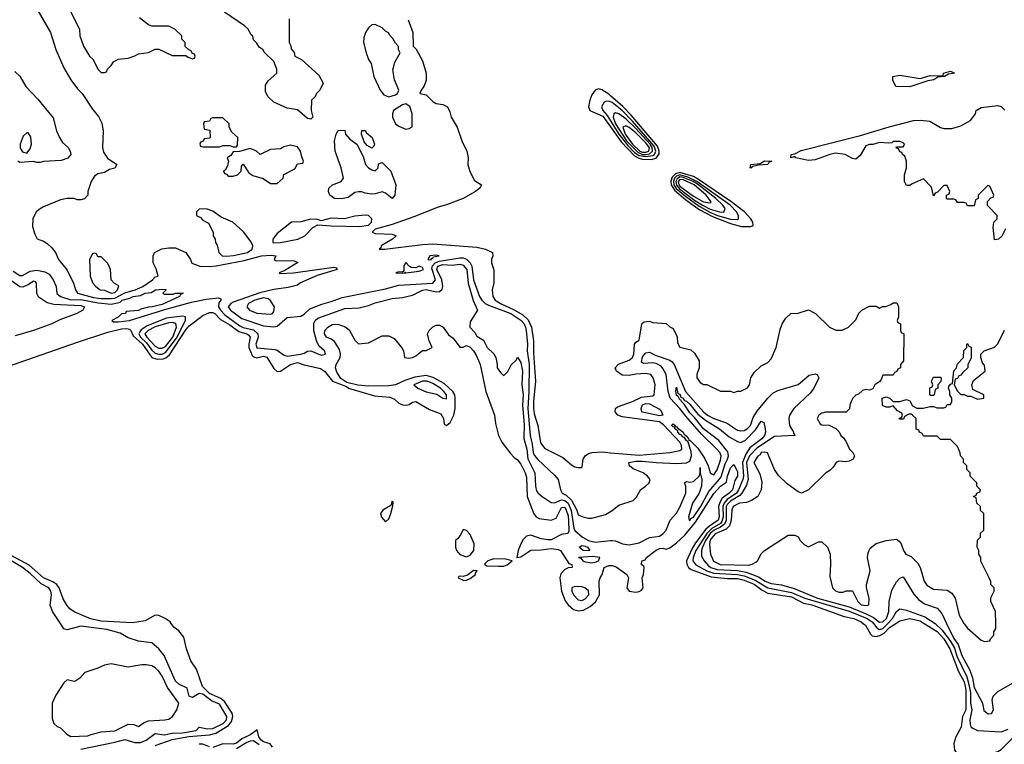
# Model space of a CAD drawing. Header units: inches. Extents: x 2668334 to 2765628, y 828034 to 955234.
# Tile 13 of 218: x 2696509 to 2702328, y 849287 to 853565. Entities that reach past the tile are written whole.
import ezdxf

# ---------------------------------------------------------------- set-up
doc = ezdxf.new("R2010")
doc.units = ezdxf.units.IN
doc.header["$MEASUREMENT"] = 0
for name, color, linetype in [('C6894', 7, 'Continuous'), ('C6895', 7, 'Continuous'), ('C7804', 7, 'Continuous'), ('C7805', 7, 'Continuous')]:
    doc.layers.add(name, color=color, linetype=linetype)

msp = doc.modelspace()

# ---------------------------------------------------------------- linework, layer by layer
at = {"layer": 'C6894', "color": 4}
for points, elevation in [([(2696870, 849258.4), (2697070, 849298.9), (2697130, 849315.3), (2697190, 849296.5), (2697222, 849298), (2697256, 849310), (2697310, 849351), (2697362.5, 849342.5), (2697410, 849353.1), (2697470, 849354.2), (2697551.3, 849368.7), (2697570, 849387.7), (2697618, 849378), (2697650, 849379.7), (2697711.9, 849410), (2697731.6, 849430), (2697733.6, 849450), (2697690, 849523), (2697642.5, 849542.5), (2697590, 849581.8), (2697570, 849587.1), (2697530, 849562), (2697509.8, 849569.8), (2697498.4, 849618.4), (2697450, 849641.3), (2697430, 849659.6), (2697362.4, 849810), (2697330, 849849.5), (2697290, 849885.2), (2697210, 849895.3), (2697150, 849915.3), (2697102.5, 849942.5), (2697023.5, 849963.5), (2696870, 849983.7), (2696790, 849962.7), (2696770, 849969), (2696749.1, 850000)], 8), ([(2697310, 849278.7), (2697410, 849315.6), (2697508.1, 849331.9), (2697630, 849342.2), (2697666.9, 849353.1), (2697741.8, 849398.3), (2697759.8, 849420.2), (2697768.2, 849450), (2697763.5, 849470), (2697719.4, 849539.4), (2697696.6, 849556.7), (2697630, 849585.8), (2697588.6, 849628.6), (2697553.1, 849730), (2697519.7, 849779.7), (2697495.3, 849850), (2697478.7, 849918.7), (2697450, 849956.2), (2697419, 849979), (2697404.2, 850000)], 4), ([(2698002.8, 849270), (2697989.8, 849289.8), (2697950, 849300.6), (2697933.2, 849313.2), (2697921.6, 849330), (2697911.5, 849371.5), (2697874.8, 849345.2), (2697821.5, 849318.5), (2697790, 849293.3), (2697770, 849287.4), (2697710, 849289), (2697650, 849268.1)], 4), ([(2697924, 849284), (2697890, 849307.1), (2697870, 849305.3), (2697850, 849296.8), (2697790, 849260.6)], 8), ([(2697630, 849271.1), (2697590, 849286.6), (2697570, 849286.4)], 4)]:
    msp.add_lwpolyline(points, dxfattribs=dict(at, elevation=elevation))
at = {"layer": 'C6894', "color": 4, "elevation": 12}
msp.add_lwpolyline([(2697050, 849762), (2697010, 849754), (2696970, 849735.3), (2696894, 849710), (2696863.6, 849676.4), (2696839.6, 849660.4), (2696830, 849658), (2696790, 849668), (2696770, 849648.7), (2696722.5, 849577.5), (2696701, 849530), (2696699.6, 849439.6), (2696711.3, 849410), (2696730.7, 849390.7), (2696750, 849382.8), (2696786.6, 849346.6), (2696810, 849333.4), (2696910, 849337.3), (2696930, 849344.9), (2696990, 849360.7), (2697070, 849366), (2697150, 849404.4), (2697183, 849403), (2697210, 849391), (2697244.4, 849415.6), (2697270, 849424.2), (2697366, 849430), (2697390, 849435.5), (2697412, 849450), (2697437, 849490), (2697449.2, 849530), (2697382.7, 849622.7), (2697350, 849689), (2697330, 849719), (2697310, 849739), (2697289.3, 849749.3), (2697256, 849756), (2697230, 849756), (2697150, 849741.2)], close=True, dxfattribs=at)
at = {"layer": 'C6895', "color": 4}
for points, elevation in [([(2696610.8, 853630), (2696690.5, 853490.5), (2696722.8, 853390), (2696770, 853282), (2696811, 853210), (2696850, 853158), (2696878, 853130), (2696938, 853038), (2696973.7, 852993.7), (2696994.4, 852954.4), (2697001, 852910), (2696998, 852810), (2697003.5, 852783.5), (2697027.1, 852747.1), (2697082, 852710), (2697070.5, 852689.5), (2697039.8, 852680.2), (2697010, 852664), (2696970, 852656), (2696950, 852642), (2696931, 852610), (2696911.3, 852550), (2696911.6, 852528.4), (2696891.6, 852508.4), (2696870, 852502), (2696850, 852502), (2696828.9, 852508.9), (2696790, 852509), (2696750, 852501.2), (2696650, 852461.2), (2696630, 852449.2), (2696606.8, 852430), (2696586.8, 852390), (2696584.9, 852344.9), (2696598, 852298), (2696611.3, 852271.3), (2696650, 852258), (2696670, 852244.7), (2696698.5, 852218.5), (2696721, 852190), (2696738.8, 852150), (2696790, 852086), (2696826, 852010), (2696838, 851970), (2696850.3, 851950.4), (2696945.6, 851925.6), (2696990, 851918.7), (2697050, 851918.3), (2697070, 851921.4), (2697130, 851951.8), (2697190.5, 851969.5), (2697235.6, 851990), (2697294, 852030), (2697310, 852046), (2697326, 852050), (2697314.6, 852094.6), (2697298, 852130), (2697298, 852170), (2697306, 852190), (2697348.4, 852211.6), (2697390, 852218), (2697430, 852218), (2697490, 852191.3), (2697518, 852150), (2697526.8, 852126.8), (2697574, 852110), (2697627.9, 852107.9), (2697670, 852112.3), (2697836, 852144), (2697938, 852170), (2697995.2, 852175.2), (2698022, 852170), (2698012, 852150), (2698022.8, 852142.8), (2698130, 852142), (2698151.6, 852131.6), (2698076, 852084), (2698042, 852070), (2698047.3, 852067.3), (2698126, 852070), (2698364.7, 852104.7), (2698379.8, 852099.8), (2698384.7, 852090), (2698265.9, 852054.2), (2698168.9, 852011.1), (2698150, 851998), (2698095.8, 851984.2), (2698010, 851972.7), (2697927.7, 851952.3), (2697770, 851897.1), (2697755.8, 851890), (2697740.3, 851870), (2697754.4, 851850), (2697820.9, 851800.9), (2697950, 851758), (2698010, 851752.4), (2698030, 851755.5), (2698090, 851807.3), (2698170, 851814.8), (2698190, 851826), (2698222.7, 851857.3), (2698293.6, 851886.4), (2698350, 851900.4), (2698415.2, 851924.8), (2698670, 851975.8), (2698750, 851997), (2698950, 852010.4), (2698966.3, 852030), (2698944.3, 852095.7), (2698947.6, 852112.4), (2698964.2, 852130), (2698990, 852138.8), (2699110, 852159), (2699130, 852158.8), (2699150, 852151.5), (2699170.1, 852130.1), (2699180.2, 852110), (2699191.5, 852028.4), (2699226.9, 851930), (2699240.3, 851910), (2699259.5, 851890), (2699278.7, 851878.7), (2699411.7, 851830), (2699470, 851791.9), (2699490, 851768.5), (2699498.5, 851750), (2699501, 851730), (2699509.2, 851650), (2699508.5, 851610), (2699519, 851530), (2699517.8, 851370), (2699510.9, 851270), (2699525.4, 851110), (2699538, 851058), (2699542.4, 851010), (2699550, 850993), (2699570, 850968.4), (2699670, 850874.8), (2699690, 850851), (2699705.5, 850790), (2699715.5, 850770), (2699738.3, 850758.3), (2699769, 850729), (2699800.3, 850670), (2699810, 850641), (2699830, 850631), (2699870, 850621), (2699890, 850621), (2699970, 850644), (2700000, 850661.1)], 12), ([(2696792, 853650), (2696862, 853510), (2696864.7, 853470), (2696884.7, 853410), (2696922, 853350), (2696942, 853330), (2696970, 853274), (2696990, 853254), (2697010, 853254), (2697022, 853258), (2697027.3, 853272.7), (2697050, 853294), (2697063.1, 853316.9), (2697090, 853332), (2697150, 853338), (2697190, 853351.3), (2697210, 853364.7), (2697270, 853372), (2697310, 853392), (2697330, 853392), (2697410, 853354), (2697490, 853354), (2697503.6, 853343.6), (2697530, 853334), (2697542, 853338), (2697546, 853350), (2697542, 853362), (2697527.3, 853367.3), (2697522, 853382), (2697507.3, 853387.3), (2697487.3, 853407.3), (2697486, 853430), (2697466, 853450), (2697466, 853470), (2697426, 853510), (2697390, 853528), (2697290, 853528), (2697270, 853535.3), (2697216.4, 853576.4)], 16), ([(2698102, 853570), (2698102, 853430), (2698111.6, 853411.6), (2698112.7, 853392.7), (2698131.6, 853371.6), (2698134, 853350), (2698174, 853330), (2698276.9, 853236.9), (2698302, 853190), (2698282, 853150), (2698262, 853130), (2698252.7, 853107.3), (2698234, 853090), (2698232, 853030), (2698242, 852990), (2698230, 852978), (2698210, 852982), (2698150, 853034), (2698090, 853042), (2698010, 853078), (2697978, 853110), (2697960.4, 853140.4), (2697960.4, 853179.6), (2697976.4, 853203.6), (2698028, 853250), (2698027.3, 853272.7), (2698010, 853318), (2697954, 853374), (2697948.4, 853388.4), (2697923.1, 853403.1), (2697910, 853426), (2697890, 853446), (2697887.3, 853467.3), (2697876.4, 853476.4), (2697858, 853510), (2697838, 853530), (2697718, 853610)], 12), ([(2698805.4, 853565.4), (2698831.3, 853490), (2698834, 853410), (2698851.6, 853391.6), (2698890, 853322), (2698911, 853250), (2698910, 853206), (2698898, 853170), (2698882, 853150), (2698874, 853130), (2698910, 853121), (2698950, 853082.8), (2698970, 853071), (2699010, 853064.7), (2699036, 853050), (2699050, 853022), (2699058.8, 852990), (2699094.8, 852930), (2699120.7, 852850), (2699150.7, 852790), (2699158.8, 852750), (2699157.3, 852710), (2699168.1, 852668.1), (2699196.3, 852616.3), (2699238, 852590), (2699227.3, 852570), (2699203, 852550), (2699130, 852508.6), (2699030, 852471.8), (2698981.1, 852458.9), (2698838.2, 852401.8), (2698710, 852356.9), (2698610, 852328), (2698592, 852310), (2698610, 852302.8), (2698710, 852298), (2698734, 852290), (2698712, 852270), (2698644.7, 852230), (2698642, 852218), (2698634, 852210), (2698666, 852210), (2698890, 852238.7), (2698950, 852241.1), (2699210, 852223), (2699262, 852210), (2699302, 852190), (2699304.7, 852170), (2699296, 852150), (2699296, 852130), (2699310.9, 852089.1), (2699310.9, 852010.9), (2699301, 851970), (2699305.5, 851930), (2699319.3, 851910), (2699350.4, 851890), (2699431.8, 851851.8), (2699481.7, 851821.7), (2699512.8, 851792.8), (2699534, 851750), (2699545.8, 851670), (2699544.2, 851595.8), (2699556.5, 851430), (2699544.9, 851310), (2699545.5, 851270), (2699550, 851238), (2699570.4, 851170), (2699587, 851067), (2699612.3, 851032.3), (2699719.3, 850979.3), (2699770, 850936), (2699790, 850924.7), (2699810, 850922), (2699830, 850922), (2699833.2, 850926.8), (2699838.4, 850970), (2699849.7, 850990.3), (2699870, 851003.7), (2699891, 851009), (2699952.7, 851012.7), (2700000, 851008.6)], 16), ([(2696479.8, 853259.8), (2696510, 853232), (2696544.7, 853170), (2696616.4, 853096.4), (2696697.5, 852997.5), (2696705.5, 852985.5), (2696726.8, 852910), (2696744, 852870), (2696761.1, 852841.1), (2696796, 852810), (2696806.8, 852790), (2696810.8, 852770), (2696792.5, 852747.5), (2696753.6, 852733.6), (2696650, 852728.7), (2696630, 852722), (2696610, 852722), (2696590, 852728.7), (2696510, 852722), (2696498, 852730)], 8), ([(2700000, 853116.7), (2699990, 853125.5), (2699948.6, 853151.4), (2699930, 853156.3), (2699910, 853149.3), (2699890, 853121.2), (2699877.6, 853090), (2699870.4, 853050), (2699877.3, 853030), (2699954.9, 852994.9), (2700000, 852932.5)], 24), ([(2700000, 853079.9), (2699990, 853084), (2699970, 853082.9), (2699962.5, 853077.5), (2699947, 853050), (2699955.6, 853030), (2699979.9, 852999.9), (2700000, 852967.8)], 28), ([(2696470, 852080.4), (2696510, 852054.4), (2696525.4, 852054.6), (2696570, 852081.3), (2696610, 852086.5), (2696656.7, 852076.7), (2696681.8, 852061.8), (2696706, 852030), (2696724.9, 851990), (2696728.6, 851948.6), (2696750.6, 851930), (2696810, 851911.1), (2696870, 851912.2), (2696973.2, 851893.2), (2697050, 851884.9), (2697087, 851893), (2697101.7, 851898.3), (2697114, 851910), (2697159.7, 851920.3), (2697179, 851930), (2697222.5, 851937.5), (2697250.4, 851950.4), (2697286, 851954), (2697310.6, 851970.6), (2697354.4, 851974.4), (2697371.6, 851971.6), (2697372.7, 851967.3), (2697354, 851950), (2697364.7, 851944.7), (2697415.3, 851944.7), (2697428.7, 851951.3), (2697474, 851950), (2697458, 851942), (2697454, 851930), (2697350, 851884), (2697290.9, 851869.1), (2697270, 851868.7), (2697223.6, 851856.4), (2697210, 851848), (2697138, 851842), (2697134, 851830), (2697110, 851828), (2697090, 851808), (2697054, 851790), (2697062, 851782), (2697090, 851781), (2697158, 851790), (2697365.6, 851854.4), (2697523, 851897), (2697610, 851915.8), (2697682.8, 851922.8), (2697696.8, 851916.8), (2697697.3, 851910), (2697686.2, 851893.8), (2697684.2, 851870), (2697695.8, 851850), (2697721.6, 851821.6), (2697810, 851757.2), (2697830, 851748.4), (2697890, 851734.4), (2697915.3, 851710), (2697917.6, 851690), (2697904.2, 851650), (2697910, 851628.2), (2698017.5, 851617.5), (2698030, 851614), (2698066.7, 851586.7), (2698090, 851579.3), (2698169.7, 851590.3), (2698190, 851595.5), (2698210, 851607.3), (2698230, 851610.8), (2698290, 851584.9), (2698315.3, 851590), (2698309, 851610), (2698278.3, 851638.3), (2698264, 851664), (2698247.5, 851727.5), (2698247.4, 851772.6), (2698254, 851790), (2698270, 851803.1), (2698430, 851859.3), (2698515.6, 851864.4), (2698570, 851878), (2698610, 851894.4), (2698710, 851918.4), (2698770, 851924), (2698830, 851938), (2698890, 851968.5), (2698911.2, 851971.2), (2698970, 851958), (2698990, 851959.5), (2699005.1, 851974.9), (2699009.8, 851990.2), (2699002.9, 852030), (2698972.9, 852090), (2698980.4, 852110), (2699010, 852119.2), (2699064.2, 852115.8), (2699110, 852122.6), (2699130, 852116.5), (2699150.2, 852090), (2699159, 852010), (2699187.9, 851907.9), (2699214.8, 851850), (2699170, 851782), (2699168.4, 851750), (2699197.6, 851717.6), (2699210, 851696), (2699250, 851672), (2699271.3, 851630), (2699310, 851592), (2699322, 851570), (2699331.3, 851530), (2699331.3, 851510), (2699350, 851482), (2699366.4, 851466.4), (2699370, 851464.7), (2699392.5, 851487.5), (2699412.9, 851527.1), (2699444, 851556), (2699450, 851572), (2699470, 851542), (2699480.4, 851490), (2699475.3, 851410), (2699483.6, 851350), (2699479.7, 851290), (2699490, 851174), (2699488.3, 851091.7), (2699505.2, 851030), (2699511.9, 850971.9), (2699553.7, 850890), (2699556.3, 850810), (2699563.4, 850783.4), (2699570.6, 850770.6), (2699596, 850750), (2699650, 850714), (2699670, 850712.7), (2699710, 850730.2), (2699730, 850727), (2699749.3, 850710), (2699766.8, 850666.8), (2699782.7, 850562.7), (2699789.6, 850549.6), (2699834.9, 850510), (2699870, 850489.2), (2699910, 850479.5), (2700000, 850489.5)], 8), ([(2696462.4, 852022.4), (2696510, 851990.3), (2696530, 851988.4), (2696559.1, 852000.9), (2696590, 852022.8), (2696599.1, 852019.1), (2696606, 852010), (2696608.2, 851950), (2696617.6, 851930), (2696670, 851895.3), (2696710, 851884.6), (2696870, 851877.4), (2696890.8, 851870), (2696882, 851850), (2696846.8, 851830), (2696746.3, 851793.7), (2696699.1, 851770), (2696590.2, 851729.9), (2696482.3, 851697.7)], 4), ([(2696425.9, 851514.1), (2696850, 851662), (2697030, 851719.7), (2697110, 851739.3), (2697141.8, 851741.8), (2697157.3, 851737.3), (2697164.9, 851730), (2697179, 851699), (2697233.5, 851650), (2697290, 851571.3), (2697320.1, 851560.1), (2697357.2, 851562.8), (2697371.9, 851568.1), (2697393.4, 851586.6), (2697490, 851734.9), (2697510, 851758.3), (2697590, 851818.5), (2697630, 851836.1), (2697650, 851835.8), (2697661.6, 851830), (2697695.1, 851795.1), (2697750, 851762.6), (2697803.5, 851723.5), (2697850.1, 851710.1), (2697862, 851702), (2697871.3, 851690), (2697862.3, 851650), (2697863.2, 851630), (2697883.1, 851583.1), (2697890, 851574.9), (2697910, 851567.9), (2697950, 851578), (2697970, 851571.6), (2698010, 851506), (2698030, 851488.4), (2698050, 851490.5), (2698109.8, 851530.2), (2698150, 851541.3), (2698190, 851527.4), (2698285.9, 851505.9), (2698310.2, 851490.2), (2698357.3, 851430), (2698439.5, 851399.5), (2698451, 851390), (2698605.2, 851345.2), (2698696.1, 851336.1), (2698724, 851324), (2698750, 851300.7), (2698770, 851290.6), (2698791.7, 851288.3), (2698810, 851294), (2698830, 851307.3), (2698850, 851310.5), (2698930, 851263), (2698997.4, 851237.4), (2699013.7, 851210), (2699016.9, 851176.9), (2699030, 851168.2), (2699052.7, 851187.3), (2699074.8, 851230), (2699081.4, 851270), (2699083.1, 851330), (2699079.3, 851350), (2699067.6, 851370), (2699016.8, 851416.7), (2698952.1, 851452.1), (2698910, 851463.4), (2698844.6, 851455.4), (2698785, 851435), (2698730, 851408.7), (2698690, 851403.1), (2698570, 851400.5), (2698506.6, 851406.6), (2698442.5, 851422.5), (2698406, 851446), (2698383.3, 851483.3), (2698375.6, 851510), (2698378.7, 851530), (2698402.6, 851570), (2698404.8, 851590), (2698398, 851618), (2698370, 851664.5), (2698350, 851679.5), (2698322, 851690), (2698309.6, 851710), (2698312.7, 851730), (2698330, 851750.5), (2698355.3, 851764.7), (2698388.1, 851768.1), (2698432.4, 851752.4), (2698454.9, 851734.9), (2698490, 851672), (2698510, 851652), (2698570, 851658), (2698650, 851698), (2698690, 851698), (2698722, 851682), (2698767.1, 851627.1), (2698776, 851610), (2698782, 851570), (2698807.1, 851567.1), (2698830, 851571), (2698850, 851581), (2698890, 851611.3), (2698910, 851612), (2698946, 851630), (2698928.9, 851668.9), (2698919, 851710), (2698928.7, 851730), (2698950, 851751), (2698970, 851761), (2698990, 851761), (2699010.7, 851750.7), (2699043.5, 851703.5), (2699070, 851684.7), (2699110, 851632), (2699130, 851631.3), (2699150, 851641), (2699170, 851630.7), (2699190, 851610.6), (2699210, 851577.3), (2699230.3, 851530), (2699263, 851370), (2699314.9, 851230), (2699320.9, 851180.9), (2699337.6, 851110), (2699358.7, 851070), (2699410, 851004), (2699430, 850980.7), (2699450, 850966.8), (2699470, 850940.7), (2699496.5, 850890), (2699504.2, 850864.2), (2699508, 850750), (2699546.9, 850646.9), (2699560.3, 850630), (2699579.5, 850619.5), (2699650, 850610.2), (2699679.1, 850620.9), (2699710, 850684.9), (2699730, 850686.4), (2699737.8, 850670), (2699750, 850634.8), (2699752.4, 850610), (2699754.3, 850545.7), (2699748.9, 850531.1), (2699710, 850525), (2699650, 850494.8), (2699630, 850493.2), (2699590, 850500.2), (2699530, 850520.9), (2699503.6, 850516.4), (2699483.3, 850496.7), (2699471, 850470), (2699454.9, 850430), (2699446, 850390), (2699470, 850394), (2699530, 850431.9), (2699590, 850434), (2699650, 850442.6), (2699690, 850437.6), (2699704.4, 850430), (2699754.9, 850354.9), (2699771.3, 850348.7), (2699774, 850330), (2699750, 850329), (2699730, 850319), (2699706.6, 850293.4), (2699700.5, 850270), (2699711.3, 850190), (2699733.1, 850133.1), (2699749.2, 850109.2), (2699782.3, 850082.3), (2699810, 850074.2), (2699840.6, 850079.4), (2699880.6, 850099.4), (2699912.1, 850127.9), (2699935.1, 850170), (2699934, 850250), (2699939.5, 850270), (2699951.8, 850290), (2699962, 850330), (2699990, 850343.2), (2700000, 850342.9)], 4), ([(2696749.1, 850000), (2696702, 850070), (2696689, 850109), (2696696, 850170), (2696692.7, 850190), (2696681.2, 850210), (2696634.8, 850234.8), (2696570, 850296), (2696524.7, 850330), (2696403.3, 850403.3)], 8), ([(2697404.2, 850000), (2697397.2, 850010), (2697369.2, 850030), (2697330, 850046.6), (2697310, 850048.2), (2697250, 850015.6), (2697175.6, 850004.4), (2696990, 850014.2), (2696928, 850028), (2696830, 850068.2), (2696805.6, 850085.6), (2696787.7, 850107.7), (2696765, 850145), (2696742.5, 850210), (2696728.4, 850230), (2696705.4, 850245.4), (2696649.4, 850269.4), (2696563.6, 850343.6), (2696410, 850426.4)], 4)]:
    msp.add_lwpolyline(points, dxfattribs=dict(at, elevation=elevation))
for points, elevation in [([(2698610, 853538), (2698590, 853535.3), (2698570, 853518), (2698551.3, 853490), (2698542, 853458), (2698541, 853430), (2698556, 853370), (2698570.9, 853330.9), (2698586.4, 853306.4), (2698601, 853230), (2698638, 853150), (2698661.4, 853121.4), (2698690, 853110.8), (2698730, 853121), (2698742, 853130), (2698748.7, 853150), (2698724, 853210), (2698714, 853270), (2698725.6, 853314.4), (2698758, 853370), (2698748, 853390), (2698747.3, 853407.3), (2698730, 853426), (2698714.6, 853454.6), (2698698, 853470), (2698688.4, 853488.4), (2698670, 853498), (2698650, 853518)], 16), ([(2698790, 853068.7), (2698770, 853062), (2698718, 853030), (2698711, 853010), (2698711, 852990), (2698730, 852951.3), (2698750, 852936), (2698790, 852918), (2698810, 852922), (2698828, 852932), (2698828.7, 853010), (2698813.6, 853053.6)], 16), ([(2697710, 852986), (2697650, 852986), (2697638, 852982), (2697630, 852966), (2697598, 852962), (2697594, 852950), (2697598, 852918), (2697632.7, 852912.7), (2697634, 852870), (2697630, 852866), (2697598, 852862), (2697592.7, 852847.3), (2697578, 852842), (2697574, 852830), (2697578, 852818), (2697590, 852814), (2697690, 852814), (2697710, 852822), (2697750, 852822), (2697770, 852814), (2697790, 852814), (2697795.3, 852824.7), (2697798, 852870), (2697762, 852902), (2697746, 852930), (2697746, 852950)], 16), ([(2696558, 852898), (2696550, 852898), (2696530, 852878), (2696511.3, 852830), (2696511.3, 852810), (2696516.9, 852796.9), (2696526, 852786), (2696550, 852778), (2696570, 852802), (2696579, 852830), (2696574.6, 852874.6)], 8), ([(2698610, 852672), (2698628, 852690), (2698630, 852714), (2698650, 852722), (2698702, 852670), (2698730.8, 852590), (2698724.7, 852530), (2698710, 852509), (2698670, 852542), (2698650, 852549), (2698610, 852537.2), (2698590, 852536), (2698550, 852541.2), (2698530, 852549), (2698510, 852549.2), (2698490, 852544), (2698450, 852516), (2698410, 852507), (2698369.6, 852509.6), (2698342, 852530), (2698334, 852550), (2698335.3, 852570), (2698358, 852590), (2698408, 852610), (2698422, 852630), (2698409, 852690), (2698373.2, 852790), (2698369.1, 852850.9), (2698378, 852890), (2698390, 852912), (2698430, 852914), (2698434, 852890), (2698459.6, 852859.6), (2698502, 852830), (2698538, 852758), (2698551.3, 852710), (2698570, 852691.3), (2698590, 852678)], 12), ([(2698590, 852806), (2698563.1, 852823.1), (2698544.7, 852844.7), (2698528.9, 852888.9), (2698530, 852912), (2698550, 852911.3), (2698558, 852898), (2698591.3, 852870), (2698604.7, 852830), (2698602, 852818)], 12), ([(2698110, 852824), (2698070, 852814), (2698050, 852802), (2697990, 852799), (2697930, 852768.7), (2697908, 852790), (2697870, 852804), (2697808, 852788), (2697770, 852786), (2697756.9, 852763.1), (2697734, 852750), (2697742, 852730), (2697736.9, 852703.1), (2697723.6, 852676.4), (2697714, 852670), (2697718, 852658), (2697730, 852654), (2697741, 852641), (2697770, 852641), (2697795.3, 852650), (2697818, 852670), (2697820.4, 852699.6), (2697830, 852711.3), (2697862, 852662), (2697885.5, 852645.5), (2697947.5, 852627.5), (2697990, 852598), (2698030, 852598), (2698066, 852630), (2698070, 852652), (2698134.6, 852685.4), (2698150, 852714), (2698182, 852718), (2698186, 852730), (2698175.3, 852755.3), (2698168.7, 852790), (2698150, 852814)], 16), ([(2697610, 852448), (2697570, 852446), (2697554, 852430), (2697554, 852410), (2697576.9, 852396.9), (2697590, 852382), (2697623.6, 852363.6), (2697651.1, 852311.1), (2697652, 852290), (2697664.7, 852270), (2697666, 852250), (2697674.8, 852234.8), (2697686, 852190), (2697704.7, 852170), (2697730, 852168.8), (2697772.8, 852172.8), (2697855.1, 852190), (2697882, 852210), (2697886, 852230), (2697874.8, 852254.8), (2697832.1, 852312.1), (2697768, 852370), (2697700.2, 852400.2), (2697650, 852435.3)], 16), ([(2698550, 852411.8), (2698490, 852405.1), (2698428.9, 852388.9), (2698350, 852393.2), (2698290, 852378), (2698270, 852386), (2698228, 852388), (2698170, 852372.3), (2698114, 852370), (2698030, 852302), (2698004.7, 852270), (2698004.7, 852250), (2698008.1, 852248.1), (2698050, 852248.9), (2698153.2, 852270), (2698194, 852290), (2698242, 852338), (2698270, 852354), (2698350, 852347.7), (2698516, 852344), (2698570, 852351.3), (2698588.7, 852370), (2698589, 852390), (2698570, 852409)], 16), ([(2696950, 852186), (2696938, 852182), (2696922, 852150), (2696926, 852050), (2696941, 852010), (2696958, 851990), (2696984.7, 851970), (2697010, 851967.7), (2697050, 851950.8), (2697070, 851954), (2697086, 851970), (2697093.6, 851993.6), (2697066, 852010), (2697048.4, 852028.4), (2697046, 852090), (2697030, 852126), (2696990, 852166), (2696970, 852166), (2696962, 852182)], 16), ([(2698970, 852174.5), (2698932, 852170), (2698921, 852150), (2698930, 852147.6), (2698942, 852150), (2698943.1, 852156.9), (2698950, 852158), (2698954.8, 852165.2), (2698988, 852170)], 16), ([(2698790, 852131.8), (2698779.1, 852110), (2698779.1, 852080.9), (2698770, 852074), (2698750, 852077.2), (2698732, 852070), (2698770, 852068.4), (2698786, 852070), (2698786, 852074), (2698791, 852071), (2698870, 852080.5), (2698896, 852090), (2698890, 852102), (2698870, 852109), (2698850, 852099.5), (2698822.7, 852102.7), (2698809.4, 852109.4)], 16), ([(2697950, 851923.6), (2697897.3, 851910), (2697860.7, 851890), (2697851, 851870), (2697866.8, 851850), (2697910, 851833), (2697990, 851826), (2698002, 851830), (2698010, 851842), (2698014, 851870), (2697989.3, 851909.3), (2697977.5, 851917.5)], 16), ([(2697470, 851814.7), (2697376.4, 851803.6), (2697262.8, 851757.2), (2697226.9, 851733.1), (2697218.3, 851721.7), (2697212.9, 851710), (2697223, 851690), (2697257.8, 851657.8), (2697290, 851613.8), (2697310, 851595.9), (2697330, 851590.2), (2697350, 851591), (2697370, 851601), (2697435.3, 851684.7), (2697488.2, 851790), (2697488.7, 851810)], 8), ([(2697410, 851777.3), (2697390, 851775.6), (2697310, 851751.6), (2697266.9, 851730), (2697248.4, 851710), (2697260.2, 851690), (2697310, 851637.8), (2697330, 851625.4), (2697350, 851625), (2697370, 851636.2), (2697413.9, 851690), (2697435.8, 851750), (2697432.1, 851772.1)], 12), ([(2698890, 851430.7), (2698838.8, 851410), (2698861, 851390), (2698910, 851368.2), (2698974.2, 851354.2), (2699010, 851331), (2699030, 851326.8), (2699031.2, 851350), (2699015.6, 851370), (2698994.7, 851390), (2698950, 851417.2), (2698917.2, 851430)], 8), ([(2698710, 850722), (2698702.8, 850697.2), (2698655.5, 850670), (2698640.2, 850650), (2698647.1, 850627.1), (2698670, 850601), (2698690, 850618.8), (2698701.1, 850650), (2698714.5, 850694.5), (2698716.5, 850716.5)], 4), ([(2699130, 850555.3), (2699115.6, 850524.4), (2699098.8, 850501.2), (2699084.7, 850490), (2699084.7, 850450), (2699091, 850430), (2699110, 850407.7), (2699150, 850393.4), (2699170, 850403), (2699193, 850430), (2699193.7, 850470), (2699170, 850524.5), (2699150, 850549.3)], 4), ([(2699870, 850428), (2699839.3, 850430), (2699814.5, 850450), (2699830, 850461.3), (2699850, 850456.5), (2699864.9, 850450), (2699877.3, 850430)], 4), ([(2699895.2, 850395.2), (2699811.3, 850390), (2699824.9, 850384.9), (2699836.3, 850370), (2699850, 850364), (2699890, 850359), (2699910, 850362.8), (2699929.3, 850370), (2699937.2, 850390)], 8), ([(2699310, 850381.7), (2699275.5, 850370), (2699256.3, 850350), (2699270, 850340.4), (2699337.5, 850337.5), (2699370, 850339), (2699390, 850346.3), (2699419, 850370), (2699379.5, 850379.5)], 4), ([(2699190, 850312.6), (2699154.6, 850285.4), (2699130, 850276.9), (2699110, 850279.3), (2699103, 850277), (2699100.7, 850270), (2699134.4, 850254.4), (2699150, 850255.5), (2699170, 850265.7), (2699201.6, 850290), (2699202, 850298), (2699211.8, 850311.8)], 4), ([(2699790, 850218), (2699771.3, 850210), (2699770.8, 850190), (2699780.7, 850170), (2699810, 850138.8), (2699830, 850134.8), (2699850, 850144.9), (2699872, 850170), (2699870, 850193.2), (2699848.7, 850210), (2699830, 850217)], 8)]:
    msp.add_lwpolyline(points, close=True, dxfattribs=dict(at, elevation=elevation))
at = {"layer": 'C7804', "color": 4}
for points, elevation in [([(2701494, 850000), (2701507.3, 849990), (2701536.1, 849936.1), (2701547.3, 849927.3), (2701570, 849923.6), (2701592, 849928), (2701618, 849942), (2701650, 849975.6), (2701685.8, 850000)], 4), ([(2701553.8, 850000), (2701574, 849974), (2701590, 849964.2), (2701610, 849971.1), (2701630.3, 849989.7), (2701639.8, 850000)], 8), ([(2701854.3, 850000), (2701930, 849952.1), (2701970.2, 849910), (2702006.2, 849850), (2702057.3, 849717.3), (2702090, 849654.4), (2702099.8, 849610), (2702101.1, 849490), (2702080.2, 849450), (2702071.7, 849388.3), (2702040.3, 849330), (2702028.9, 849291.1), (2702032.3, 849252.3), (2702041.5, 849241.5), (2702050, 849234.9), (2702095.2, 849235.2), (2702150, 849226), (2702250, 849234.8), (2702290, 849244), (2702310, 849256.3), (2702386.7, 849333.3)], 4), ([(2701918.7, 850000), (2701919.5, 849999.5), (2701961.2, 849961.2), (2702012.2, 849892.2), (2702033.9, 849853.9), (2702047.1, 849807.1), (2702105.2, 849685.2), (2702118.7, 849638.7), (2702127.8, 849590), (2702128.7, 849530), (2702135.2, 849490), (2702123.1, 849430), (2702125.3, 849405.3), (2702130.5, 849390.5), (2702141.1, 849381.1), (2702170, 849367.3), (2702310, 849360.5), (2702350, 849376.3)], 8), ([(2701986.6, 850000), (2702030, 849910.4), (2702055.6, 849875.6), (2702076.5, 849810), (2702124.2, 849724.2), (2702139.7, 849679.7), (2702150, 849622.8), (2702198.8, 849530), (2702206.4, 849486.4), (2702232.9, 849467.1), (2702252.3, 849467.7), (2702264, 849490), (2702256, 849550), (2702261.2, 849570), (2702290, 849598.8), (2702379, 849650), (2702402.7, 849690), (2702407.3, 849772.7), (2702419, 849790), (2702461.2, 849830), (2702469.2, 849850), (2702479.3, 849930), (2702482.8, 850000)], 12), ([(2702088.9, 850000), (2702090, 849998), (2702110, 849972), (2702190, 849902), (2702210, 849894), (2702242, 849898), (2702246, 849910), (2702266, 849930), (2702266, 849950), (2702278, 849970), (2702277.2, 850000)], 16)]:
    msp.add_lwpolyline(points, dxfattribs=dict(at, elevation=elevation))
at = {"layer": 'C7805', "color": 4}
for points, elevation in [([(2701770, 853168.4), (2701686, 853170), (2701668.4, 853208.4), (2701668, 853230), (2701710, 853238.8), (2701830, 853218.8), (2701890, 853236), (2701966, 853234), (2701968, 853250), (2702010, 853262), (2702034, 853250), (2701996.9, 853243.1), (2701974, 853230), (2701934.8, 853225.2), (2701912, 853210), (2701876.3, 853203.7)], 16), ([(2700030, 853015.8), (2700019.1, 853010), (2700016.5, 852990), (2700030.2, 852950), (2700095.4, 852850), (2700162.3, 852782.3), (2700190, 852770.1), (2700210, 852769.1), (2700230, 852772.5), (2700249.4, 852790), (2700247.1, 852810), (2700234.3, 852830), (2700150, 852922.5), (2700090, 852980.2), (2700050, 853009.7)], 32), ([(2700090, 852938.3), (2700073.4, 852930), (2700087.3, 852890), (2700130.8, 852830), (2700173.8, 852790), (2700190, 852783.9), (2700210, 852783.3), (2700227.1, 852790), (2700230.7, 852809.3), (2700210, 852837.8), (2700150, 852897), (2700110, 852928.5)], 36), ([(2700830, 852689.6), (2700826, 852690), (2700828.7, 852710), (2700884.7, 852715.3), (2700910, 852731.7), (2700954, 852730), (2700936.9, 852723.1), (2700930.3, 852709.7), (2700874.4, 852705.6), (2700842, 852698)], 16), ([(2700410, 852663.4), (2700384, 852656), (2700364.6, 852635.4), (2700357.4, 852610), (2700359.4, 852590), (2700378.4, 852558.4), (2700443.2, 852503.2), (2700524.1, 852444.1), (2700602.5, 852402.5), (2700710, 852362), (2700775.3, 852344.7), (2700830, 852344.6), (2700842.7, 852350), (2700841.6, 852370), (2700829.7, 852390), (2700792, 852430), (2700712.3, 852492.3), (2700520.9, 852620.9), (2700490, 852638.7)], 24), ([(2700410, 852649), (2700390, 852641.3), (2700379.3, 852630), (2700372.9, 852610), (2700375.4, 852590), (2700389, 852569), (2700442.8, 852522.8), (2700523.7, 852463.7), (2700588.2, 852428.2), (2700633.1, 852410), (2700710, 852387), (2700750, 852386.3), (2700757, 852390), (2700756.3, 852410), (2700744.4, 852430), (2700706.8, 852470), (2700510.7, 852610.7), (2700456.4, 852636.4)], 28), ([(2700410, 852636.9), (2700393.6, 852626.4), (2700385.4, 852610), (2700390, 852588.1), (2700407.5, 852567.5), (2700490, 852503.8), (2700543, 852470), (2700590, 852446.7), (2700644, 852430), (2700670, 852429.2), (2700677.4, 852450), (2700664.8, 852470), (2700621.8, 852510), (2700513.7, 852593.7), (2700488.5, 852610), (2700430, 852634)], 32), ([(2700410, 852621.4), (2700400.5, 852610), (2700403.9, 852590), (2700410, 852582.8), (2700490, 852522.6), (2700550, 852488.9), (2700590, 852483.8), (2700595.1, 852490), (2700565.6, 852530), (2700495.5, 852590), (2700430, 852620.6)], 36), ([(2701890, 851346), (2701888, 851350), (2701888.4, 851391.6), (2701902, 851398), (2701906, 851410), (2701898, 851430), (2701900.4, 851439.6), (2701910, 851454), (2701950, 851454), (2701954, 851450), (2701951.6, 851428.4), (2701934, 851410), (2701934, 851390), (2701918, 851382), (2701914, 851350), (2701910, 851346)], 16), ([(2700290, 851226), (2700190, 851247.2), (2700184.5, 851250), (2700181.3, 851270), (2700190, 851290.3), (2700210, 851299.6), (2700230, 851296.9), (2700290, 851264.9), (2700302.6, 851250), (2700310, 851229.6)], 12)]:
    msp.add_lwpolyline(points, close=True, dxfattribs=dict(at, elevation=elevation))
for points, elevation in [([(2700000, 852932.5), (2700064, 852844), (2700141.8, 852761.8), (2700166.8, 852746.8), (2700190, 852741.2), (2700240.8, 852739.2), (2700270, 852747.6), (2700287.1, 852772.9), (2700287.8, 852790), (2700277.9, 852817.9), (2700121.5, 853001.5), (2700072.8, 853052.8), (2700000, 853116.7)], 24), ([(2700000, 852967.8), (2700049.2, 852889.2), (2700102.4, 852822.4), (2700142.1, 852782.1), (2700170, 852762.5), (2700210, 852756.6), (2700250, 852762.9), (2700259.9, 852770), (2700267.2, 852790), (2700258.3, 852818.3), (2700130, 852967), (2700070, 853028.4), (2700010, 853075.8), (2700000, 853079.9)], 28), ([(2702334, 852330), (2702312.7, 852287.3), (2702294, 852270), (2702270, 852266), (2702262, 852338), (2702266, 852370), (2702286, 852390), (2702286, 852410), (2702228.4, 852468.4), (2702227.3, 852492.7), (2702247.3, 852512.7), (2702262, 852518), (2702266, 852530), (2702242, 852582), (2702230, 852586), (2702174, 852530), (2702174, 852510), (2702158, 852502), (2702150, 852466), (2702110, 852466), (2702102, 852482), (2702090, 852486), (2702050, 852486), (2702042, 852502), (2702030, 852506), (2701990, 852506), (2701986, 852510), (2701986, 852530), (2702002, 852538), (2702006, 852550), (2701990, 852586), (2701970, 852586), (2701932.7, 852547.3), (2701918, 852542), (2701910, 852526), (2701896.4, 852576.4), (2701850, 852626), (2701783.6, 852596.4), (2701770, 852586), (2701750, 852586), (2701738, 852610), (2701738, 852650), (2701748.7, 852690), (2701748.7, 852730), (2701739, 852759), (2701726, 852770), (2701722, 852782), (2701710, 852786), (2701702, 852802), (2701688, 852808), (2701690, 852814), (2701730, 852814), (2701736.4, 852823.6), (2701738, 852830), (2701730, 852838), (2701710, 852846), (2701670, 852846), (2701662, 852838), (2701643.5, 852836.5), (2701590, 852839.5), (2701550, 852829.2), (2701530, 852829.2), (2701510, 852821.2), (2701476.1, 852763.9), (2701450, 852742.7), (2701430, 852745.2), (2701388, 852770), (2701330, 852776.3), (2701296, 852770), (2701210, 852737.6), (2701170, 852733), (2701095.3, 852750), (2701090, 852758), (2701066, 852750), (2701068, 852770), (2701090, 852772.4), (2701128, 852792), (2701477.8, 852882.2), (2701647.2, 852932.9), (2701790, 852969.2), (2701832.2, 852972.2), (2701887, 852967), (2701950, 852928.9), (2701970, 852923.1), (2702018, 852922), (2702070, 852938), (2702128, 852970), (2702158, 853010), (2702162, 853030), (2702190, 853046), (2702290, 853058), (2702310, 853052), (2702330, 853032)], 16), ([(2700000, 851008.6), (2700170, 850993.8), (2700350, 851010.4), (2700410, 851020.5), (2700422.7, 851030), (2700420.5, 851050), (2700409.7, 851070), (2700313.9, 851173.9), (2700290.5, 851190.5), (2700070, 851220.5), (2700043.7, 851230), (2700028, 851250), (2700029.6, 851270.4), (2700041.6, 851278.4), (2700130, 851310.8), (2700183.1, 851336.9), (2700250, 851344.9), (2700259, 851350), (2700264, 851410), (2700252.7, 851450), (2700239, 851470), (2700210, 851476.2), (2700150, 851472.4), (2700110, 851464.7), (2700070, 851467.1), (2700036.2, 851490), (2700027.6, 851510), (2700047.9, 851532.1), (2700110, 851554.9), (2700130, 851570.8), (2700138, 851590), (2700141.2, 851650), (2700150, 851661), (2700170, 851672), (2700182.5, 851757.5), (2700187.5, 851772.5), (2700199.5, 851780.5), (2700230, 851786), (2700250, 851778), (2700330, 851770.8), (2700350, 851752), (2700370, 851742), (2700393.4, 851693.4), (2700396.8, 851656.8), (2700410, 851631.3), (2700475.3, 851615.3), (2700496.9, 851596.9), (2700524.7, 851550), (2700524.7, 851510), (2700511.3, 851470), (2700511.3, 851450), (2700530, 851422), (2700550, 851412), (2700570, 851412), (2700650, 851372), (2700710, 851371.3), (2700730, 851364.7), (2700750, 851372), (2700770, 851372), (2700810, 851392), (2700822, 851410), (2700828.7, 851450), (2700850, 851482), (2700890, 851522), (2700930, 851542), (2700950, 851562), (2700979, 851630), (2701003.1, 851736.9), (2701015.3, 851770), (2701036.4, 851803.6), (2701066, 851830), (2701110, 851832), (2701171.1, 851851.1), (2701211.1, 851831.1), (2701294, 851750), (2701332.7, 851732.7), (2701370, 851732), (2701406, 851750), (2701450, 851794), (2701468.4, 851831.6), (2701486, 851850), (2701530, 851874), (2701570, 851874), (2701590, 851862), (2701608.4, 851871.6), (2701627.3, 851872.7), (2701656.4, 851883.6), (2701670, 851894), (2701692.7, 851892.7), (2701702, 851870), (2701702, 851810), (2701694, 851790), (2701698, 851778), (2701714, 851770), (2701714, 851730), (2701718, 851718), (2701734, 851710), (2701732, 851550), (2701714, 851530), (2701714, 851510), (2701698, 851502), (2701692.7, 851487.3), (2701678, 851482), (2701670, 851466), (2701610, 851466), (2701599.8, 851440.2), (2701591.1, 851428.9), (2701562, 851410), (2701550, 851386), (2701530, 851378), (2701510, 851382), (2701490, 851375.3), (2701465.4, 851354.6), (2701450, 851348), (2701432, 851330), (2701422, 851310), (2701414, 851290), (2701412.7, 851267.3), (2701392.7, 851247.3), (2701270, 851248), (2701250, 851242), (2701232, 851230), (2701222, 851210), (2701239.6, 851179.6), (2701250, 851172), (2701291.6, 851171.6), (2701331.3, 851151.3), (2701351.3, 851131.3), (2701362, 851110), (2701376.9, 851096.9), (2701392.7, 851072.7), (2701412, 851030), (2701432, 851010), (2701442, 850990), (2701434, 850970), (2701410, 850959), (2701390, 850955.3), (2701350, 850958), (2701334, 850950), (2701316.9, 850923.1), (2701296.9, 850903.1), (2701271.6, 850888.4), (2701171.1, 850788.9), (2701130, 850768.7), (2701110, 850778), (2701044.7, 850824.7), (2700993.6, 850873.6), (2700968.7, 850910), (2700928.4, 851008.4), (2700912.5, 851012.5), (2700890, 851008.7), (2700883.8, 850996.2), (2700870, 850988.7), (2700848.2, 850950), (2700882.8, 850882.8), (2700894.4, 850834.4), (2700891, 850790), (2700871, 850750), (2700833.7, 850726.3), (2700804.9, 850715.1), (2700762, 850710), (2700725.5, 850690), (2700718, 850670), (2700712.4, 850610), (2700702.7, 850577.3), (2700683, 850557), (2700619, 850530), (2700590, 850493), (2700585.7, 850465.7), (2700590.3, 850410), (2700608.7, 850368.7), (2700647.9, 850347.9), (2700814.9, 850345.1), (2700838, 850350), (2700858.9, 850361.1), (2700869.4, 850370.6), (2700890, 850411.3), (2700910, 850431.3), (2701050, 850522), (2701090, 850522), (2701110, 850512), (2701122, 850490), (2701145.4, 850465.4), (2701170, 850452), (2701230, 850482), (2701250, 850482), (2701282, 850450), (2701298, 850410), (2701301, 850350), (2701296.9, 850276.9), (2701312, 850210), (2701330, 850192), (2701350, 850184.7), (2701375.3, 850184.7), (2701392.7, 850192.7), (2701430, 850192), (2701462, 850130), (2701482, 850110), (2701514, 850106), (2701526, 850110), (2701528, 850150), (2701514, 850210), (2701514, 850230), (2701534, 850310), (2701519, 850390), (2701523.1, 850416.9), (2701534.6, 850445.4), (2701570, 850471.3), (2701629.1, 850490.9), (2701690, 850498), (2701706.4, 850486.4), (2701718, 850470), (2701731, 850430), (2701746, 850410), (2701776.4, 850396.4), (2701815.8, 850355.8), (2701830.7, 850330), (2701854.8, 850250), (2701870, 850226), (2701910, 850202.8), (2701990, 850196), (2702018, 850178), (2702038, 850150), (2702061, 850050), (2702088.9, 850000)], 16), ([(2702277.2, 850000), (2702275.3, 850070), (2702248, 850130), (2702248.4, 850151.6), (2702268, 850190), (2702268, 850210), (2702248, 850230), (2702247.3, 850247.3), (2702238, 850270), (2702188.4, 850368.4), (2702188, 850390), (2702178, 850410), (2702178, 850430), (2702168, 850450), (2702168.4, 850491.6), (2702186, 850510), (2702187.3, 850532.7), (2702206, 850550), (2702206, 850650), (2702187.3, 850667.3), (2702186, 850690), (2702166, 850710), (2702162, 850742), (2702146, 850750), (2702162, 850758), (2702166, 850770), (2702182, 850778), (2702186, 850790), (2702166, 850810), (2702166, 850830), (2702126, 850870), (2702126, 850890), (2702106, 850910), (2702106, 850930), (2702086, 850950), (2702086, 850970), (2702068, 850990), (2702067.3, 851007.3), (2702050, 851046), (2702010, 851086), (2701950, 851086), (2701930, 851106), (2701850, 851106), (2701842, 851122), (2701826, 851130), (2701822, 851142), (2701807.3, 851147.3), (2701806, 851210), (2701786, 851230), (2701776.4, 851236.4), (2701763.6, 851236.4), (2701738, 851222), (2701732.7, 851207.3), (2701707.3, 851207.3), (2701707.3, 851212.7), (2701722, 851218), (2701726, 851230), (2701722, 851242), (2701696.4, 851256.4), (2701670, 851286), (2701650, 851278), (2701630, 851278), (2701607.3, 851287.3), (2701606, 851330), (2701630, 851338), (2701651, 851331), (2701671.6, 851311.6), (2701710, 851311.3), (2701750, 851322), (2701759.6, 851319.6), (2701770, 851314), (2701784.7, 851284.7), (2701810, 851271.3), (2701848.4, 851271.6), (2701890, 851282), (2701910, 851282), (2701930, 851274), (2701970, 851274), (2701982, 851278), (2701990, 851294), (2702010, 851294), (2702018, 851310), (2702018, 851330), (2702006, 851350), (2702006, 851370), (2701998, 851390), (2702000.4, 851399.6), (2702010, 851414), (2702022, 851418), (2702028.4, 851491.6), (2702046, 851510), (2702050, 851534), (2702086, 851570), (2702088.4, 851611.6), (2702106, 851630), (2702106, 851650), (2702110, 851654), (2702118, 851638), (2702131.1, 851631.1), (2702131.6, 851568.4), (2702112.7, 851527.3), (2702112, 851510), (2702079.6, 851480.4), (2702070, 851466), (2702058, 851462), (2702050, 851446), (2702038, 851442), (2702032, 851410), (2702051.1, 851371.1), (2702070, 851352), (2702091.3, 851351.3), (2702110, 851342), (2702130, 851342), (2702170, 851324.7), (2702206, 851330), (2702206, 851350), (2702142, 851382), (2702135.3, 851410), (2702146, 851434), (2702215.3, 851490), (2702210, 851526), (2702199, 851539), (2702188, 851570), (2702188.7, 851590), (2702209.1, 851610.9), (2702270, 851632), (2702290, 851652), (2702328, 851732)], 16), ([(2700000, 850661.1), (2700010, 850666.8), (2700050, 850698.8), (2700133.6, 850726.4), (2700153.6, 850746.4), (2700178, 850790), (2700208, 850810), (2700228, 850830), (2700235.3, 850850), (2700219, 850870), (2700194, 850890), (2700133.4, 850913.4), (2700113.2, 850930), (2700108, 850950), (2700150, 850958), (2700190, 850959.2), (2700270, 850950.2), (2700390, 850945.3), (2700450, 850948.2), (2700470, 850958), (2700478.4, 850990), (2700476.2, 851016.2), (2700457.5, 851077.5), (2700450, 851078), (2700438.3, 851098.3), (2700430, 851099.6), (2700415.6, 851115.6), (2700410, 851116.2), (2700397.6, 851130), (2700397.2, 851137.2), (2700380.7, 851150), (2700379.6, 851159.6), (2700370, 851162), (2700363.6, 851170), (2700364.4, 851175.6), (2700370, 851178), (2700382.8, 851170), (2700381, 851161), (2700390, 851164), (2700395.4, 851155.4), (2700430, 851130.3), (2700436.5, 851116.5), (2700447.3, 851110), (2700445.4, 851105.4), (2700450, 851106.8), (2700462, 851090), (2700462.5, 851082.5), (2700470, 851083), (2700515.7, 851035.7), (2700555.6, 850975.6), (2700577.7, 850930), (2700590, 850890.8), (2700601.6, 850881.6), (2700610, 850877.3), (2700630, 850906.8), (2700650, 850964), (2700654, 850990), (2700645.6, 851010), (2700629.6, 851030), (2700538.6, 851118.6), (2700444.5, 851224.5), (2700410.4, 851270.4), (2700352.8, 851330), (2700340.3, 851370), (2700328.5, 851470), (2700310, 851506), (2700298.7, 851518.7), (2700270, 851535.6), (2700250, 851539.7), (2700195.1, 851535.1), (2700183.6, 851543.6), (2700190, 851574), (2700210, 851598), (2700230, 851602), (2700263.9, 851583.9), (2700350, 851554.3), (2700364.9, 851545), (2700376.9, 851530), (2700443.5, 851370), (2700549.6, 851249.6), (2700574, 851230), (2700610, 851210.3), (2700684.9, 851184.9), (2700750, 851142), (2700770, 851138), (2700790, 851140.4), (2700810, 851150.4), (2700827.8, 851170), (2700844.1, 851215.9), (2700866.3, 851253.7), (2700930, 851331), (2700960.2, 851359.8), (2700990, 851376), (2701110, 851411.3), (2701174.6, 851465.4), (2701210, 851474.8), (2701222, 851470), (2701230.8, 851450), (2701202.4, 851390), (2701179.4, 851360.6), (2701082.8, 851270), (2701057.3, 851230), (2701053.4, 851210), (2701057.3, 851170), (2701081, 851130), (2701081, 851121), (2701091.3, 851110), (2700970, 851104.4), (2700865.3, 851034.7), (2700821.9, 850990), (2700804.2, 850950), (2700813.8, 850850), (2700803, 850817), (2700777.2, 850770), (2700764.2, 850755.8), (2700710, 850723.2), (2700690, 850702.7), (2700684.3, 850690), (2700683.4, 850610), (2700673.6, 850586.4), (2700650.9, 850569.1), (2700611.9, 850550), (2700589, 850531), (2700561.5, 850490), (2700543.5, 850450), (2700537.2, 850430), (2700538.3, 850398.3), (2700553.1, 850370), (2700580.3, 850340.3), (2700594, 850330), (2700630, 850318), (2700750, 850313.5), (2700802.6, 850302.6), (2700875.6, 850275.6), (2700914.9, 850250), (2700950, 850236), (2701010, 850228.2), (2701086.4, 850206.4), (2701223.8, 850150), (2701410, 850097.3), (2701515.7, 850055.7), (2701554.5, 850034.5), (2701590, 850007.1), (2701610, 850010.3), (2701630.7, 850030), (2701645.8, 850070), (2701647.6, 850130), (2701662.8, 850197.2), (2701690, 850244.9), (2701710, 850267.3), (2701730, 850274.8), (2701793.5, 850173.5), (2701821.4, 850141.4), (2701856.1, 850116.1), (2701930.3, 850090.3), (2701958.3, 850058.3), (2701986.6, 850000)], 12), ([(2700000, 850489.5), (2700010, 850490.7), (2700030, 850488), (2700070.4, 850470.4), (2700110, 850463.8), (2700170, 850476.3), (2700230, 850506.8), (2700290, 850515.5), (2700310, 850528.5), (2700330, 850550.7), (2700353.6, 850610), (2700390, 850650.7), (2700410, 850686.8), (2700444.5, 850770), (2700445.2, 850810), (2700438, 850830), (2700450, 850838), (2700470, 850834), (2700490, 850839.1), (2700524, 850870), (2700529.3, 850890), (2700530, 850922), (2700530.9, 850889.1), (2700539.3, 850850), (2700538.9, 850810), (2700523.6, 850770), (2700484, 850710), (2700461.1, 850630), (2700464.7, 850610), (2700470, 850608.5), (2700477.7, 850622.3), (2700490, 850627.9), (2700531.7, 850688.3), (2700580.8, 850779.2), (2700643.1, 850850), (2700653.3, 850866.7), (2700678, 850942), (2700691.6, 850970), (2700697.7, 850990), (2700693.9, 851013.9), (2700641.1, 851081.1), (2700550, 851148.8), (2700496.5, 851216.5), (2700470, 851243), (2700435.1, 851295.1), (2700419.5, 851310), (2700418, 851318), (2700410, 851320.9), (2700399.6, 851339.6), (2700390, 851346), (2700385.6, 851374.4), (2700390, 851396), (2700398, 851358), (2700410, 851353.4), (2700416.1, 851336.1), (2700430, 851330.3), (2700437.3, 851317.3), (2700450, 851312.9), (2700470, 851294.6), (2700516.8, 851236.8), (2700561.5, 851201.5), (2700645.3, 851150), (2700701.8, 851101.8), (2700750, 851074.3), (2700771, 851069), (2700798.5, 851081.5), (2700857.3, 851142.7), (2700890, 851194), (2700906.4, 851186.4), (2700914.4, 851150), (2700916.4, 851130), (2700910, 851109.6), (2700893.7, 851090), (2700822.9, 851037.1), (2700799.4, 851000.6), (2700780.4, 850950), (2700785.9, 850870), (2700781.8, 850850), (2700757, 850790), (2700744.1, 850770), (2700688.9, 850731.1), (2700671.2, 850710), (2700663.4, 850690), (2700665.5, 850630), (2700658.3, 850601.7), (2700650.1, 850589.9), (2700599.5, 850560.5), (2700568.8, 850531.2), (2700505.3, 850430), (2700489.4, 850390), (2700487.2, 850370), (2700505.4, 850345.4), (2700570.3, 850310), (2700610, 850297.2), (2700750, 850290.1), (2700790, 850281.9), (2700856.1, 850256.1), (2700930, 850209.5), (2701070, 850183.6), (2701149.1, 850149.1), (2701410, 850073), (2701517.3, 850030), (2701546, 850010), (2701553.8, 850000)], 8), ([(2700000, 850342.9), (2700010, 850342.6), (2700034.4, 850334.4), (2700095.8, 850290), (2700107, 850270), (2700097.1, 850210), (2700110, 850190.7), (2700150, 850184.2), (2700170, 850188.5), (2700182.7, 850197.3), (2700193, 850210), (2700187, 850270), (2700194.3, 850290), (2700198.4, 850330), (2700196.9, 850336.9), (2700182, 850350), (2700188, 850370), (2700205.2, 850374.8), (2700213.2, 850390), (2700270, 850432.4), (2700290, 850442), (2700310, 850444.7), (2700330, 850438.8), (2700350, 850446.4), (2700390, 850475.3), (2700439.1, 850520.9), (2700502.6, 850597.4), (2700610, 850766.7), (2700649.7, 850810), (2700685.3, 850834.7), (2700691.6, 850870), (2700710, 850918.8), (2700730, 850938), (2700750, 850898), (2700750.2, 850870), (2700735.9, 850844.1), (2700720.3, 850790), (2700702, 850770), (2700661, 850739), (2700645.5, 850714.6), (2700639, 850690), (2700641.8, 850630), (2700636.3, 850610), (2700584.8, 850575.2), (2700564.1, 850555.9), (2700503.5, 850476.5), (2700480.8, 850439.2), (2700450.2, 850370), (2700451.2, 850350), (2700460.9, 850330), (2700477.8, 850317.8), (2700596, 850276), (2700690, 850266), (2700750, 850265.8), (2700790, 850256.3), (2700850, 850232.3), (2700896.8, 850196.8), (2700930, 850179.7), (2701070, 850157.1), (2701140.4, 850120.4), (2701190.5, 850110), (2701381.3, 850041.3), (2701438.8, 850030), (2701480.7, 850010), (2701494, 850000)], 4), ([(2701639.8, 850000), (2701667.1, 850030), (2701690, 850071), (2701710, 850085.5), (2701750, 850077.6), (2701858.4, 850038.4), (2701918.7, 850000)], 8), ([(2701685.8, 850000), (2701710, 850016.5), (2701770, 850029), (2701830, 850015.4), (2701854.3, 850000)], 4)]:
    msp.add_lwpolyline(points, dxfattribs=dict(at, elevation=elevation))

doc.saveas('drawing.dxf')
